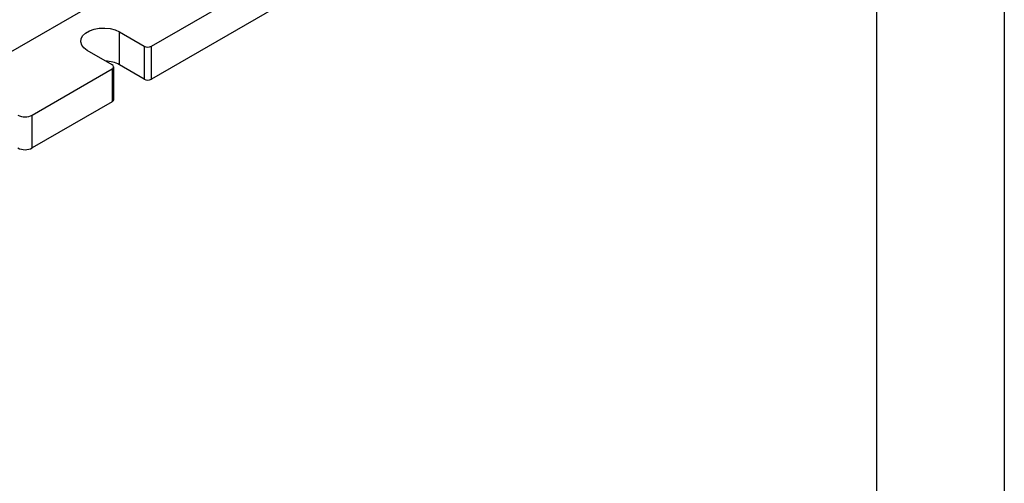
# Model space of a CAD drawing. Header units: millimetres. Extents: x 0 to 559, y 0 to 432.
# Tile 25 of 37: x 461 to 559, y 216 to 262. Entities that reach past the tile are written whole.
import ezdxf

# ---------------------------------------------------------------- set-up
doc = ezdxf.new("R2010")
doc.units = ezdxf.units.MM
doc.header["$LTSCALE"] = 2
doc.layers.add('TEXT', color=140, linetype='Continuous', lineweight=25)

msp = doc.modelspace()

# ---------------------------------------------------------------- linework, layer by layer
at = {"color": 7, "linetype": 'Continuous'}
msp.add_line((558.805, 431.805), (558.805, 0.005), dxfattribs=at)
for p, q in [((474.067, 259.324), (509.069, 279.53)), ((509.069, 276.264), (474.067, 256.058)), ((455.93, 256.365), (482.376, 271.632)), ((470.885, 260.753), (473.36, 259.324)), ((470.885, 257.487), (470.885, 260.753)), ((473.36, 259.324), (473.36, 256.058)), ((474.067, 256.058), (474.067, 259.324)), ((470.178, 257.487), (467.703, 258.916)), ((470.324, 254.017), (470.324, 257.283)), ((473.36, 256.058), (470.885, 257.487)), ((462.223, 252.487), (470.178, 257.079)), ((470.178, 257.079), (470.178, 253.813)), ((470.178, 253.813), (462.223, 249.221)), ((462.223, 249.221), (462.223, 252.487))]:
    msp.add_line(p, q)
at = {"flags": 128}
msp.add_lwpolyline([(467.703, 258.916), (467.369, 259.162), (467.146, 259.448), (467.048, 259.756), (467.081, 260.069), (467.242, 260.368), (467.523, 260.635), (467.907, 260.857), (468.371, 261.019), (468.889, 261.112), (469.43, 261.131), (469.964, 261.075), (470.458, 260.946), (470.885, 260.753)], dxfattribs=at)
for centre, radius, start, end in [((473.714, 260.007), 0.769, 242.60967, 297.39033), ((469.392, 254.711), 3.152, 61.71644, 87.43827), ((470.101, 257.283), 0.218, 290.78342, 69.21658), ((473.714, 256.74), 0.769, 242.60967, 297.39033), ((470.074, 254.042), 0.251, 294.37466, 354.3052), ((461.516, 253.851), 1.537, 242.60967, 297.39033), ((461.516, 250.585), 1.537, 242.60967, 297.39033)]:
    msp.add_arc(centre, radius, start, end)
at = {"layer": 'TEXT'}
msp.add_line((546.1, 419.1), (546.1, 12.7), dxfattribs=at)

doc.saveas('drawing.dxf')
